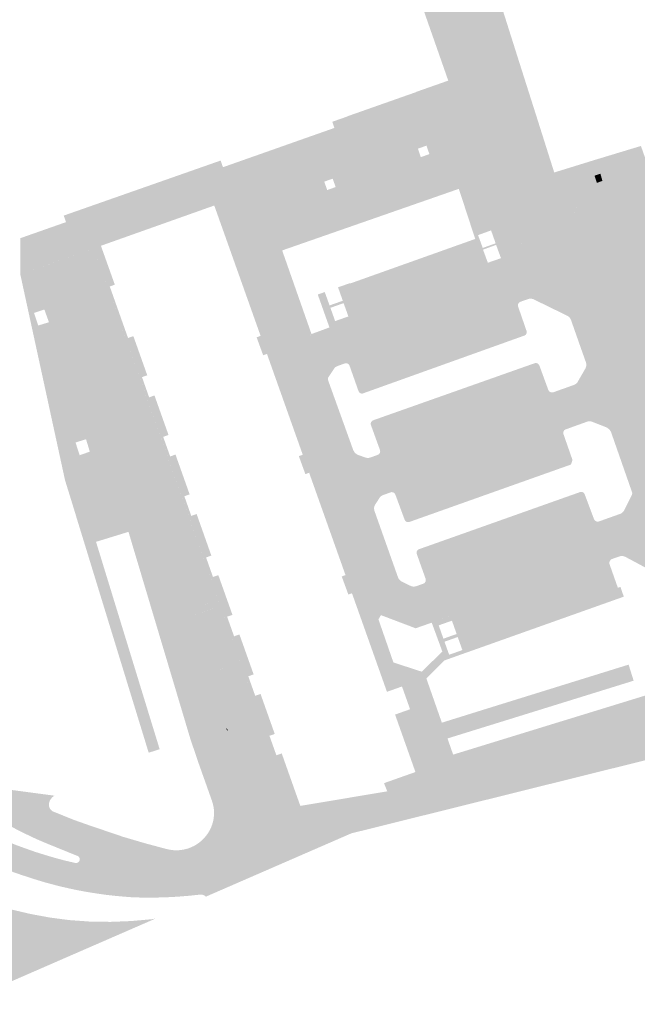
# Model space of a CAD drawing. Header units: inches. Extents: x 83221 to 84763, y 445855 to 447258.
# Tile 32 of 58: x 84163 to 84245, y 445867 to 445998. Entities that reach past the tile are written whole.
import ezdxf

# ---------------------------------------------------------------- set-up
doc = ezdxf.new("R2010")
doc.units = ezdxf.units.IN
doc.header["$MEASUREMENT"] = 0

msp = doc.modelspace()

# ---------------------------------------------------------------- hatches: boundary and pattern name
for points in [[(84188.44, 445973.22), (84173.35, 445967.86), (84172.41, 445967.53), (84162.62, 445964.05), (84162.62, 445968.87), (84168.7, 445971.01), (84168.4, 445971.88), (84189.29, 445979.21), (84189.6, 445978.32), (84204.43, 445983.55), (84219.89, 445989), (84219.59, 445989.85), (84214.1, 446005.53), (84213.29, 446007.45), (84213.18, 446007.63), (84220.94, 446010.05), (84223.21, 446010.73), (84228.96, 445992.56), (84229.49, 445990.89), (84231.44, 445984.76), (84216.88, 445980.63), (84216.69, 445981.19), (84215.55, 445980.79), (84215.74, 445980.23), (84204.4, 445976.24), (84204.21, 445976.8), (84203.08, 445976.4), (84203.28, 445975.84), (84192.26, 445969.64), (84190.7, 445974.02), (84188.44, 445973.22)], [(84219.89, 445989), (84204.43, 445983.55), (84204.15, 445984.37), (84206.17, 445985.08), (84206.16, 445985.1), (84215.33, 445988.33), (84215.32, 445988.35), (84219.59, 445989.85), (84219.89, 445989)], [(84240.12, 445976.5), (84240.73, 445974.73), (84240.74, 445974.69), (84240.75, 445974.65), (84240.75, 445974.61), (84240.76, 445974.56), (84240.76, 445974.52), (84240.75, 445974.48), (84240.74, 445974.44), (84240.73, 445974.4), (84240.71, 445974.36), (84240.7, 445974.33), (84240.68, 445974.29), (84240.65, 445974.26), (84240.62, 445974.23), (84240.6, 445974.2), (84240.56, 445974.17), (84240.53, 445974.15), (84240.5, 445974.13), (84240.46, 445974.11), (84240.42, 445974.1), (84236.79, 445973.01), (84236.7, 445972.98), (84236.59, 445972.9), (84236.5, 445972.79), (84236.43, 445972.66), (84236.4, 445972.52), (84236.41, 445972.37), (84236.6, 445971.84), (84234.69, 445971.22), (84229.89, 445969.65), (84230.11, 445968.92), (84229.65, 445968.77), (84229.54, 445968.72), (84229.44, 445968.63), (84229.36, 445968.51), (84229.32, 445968.37), (84229.31, 445968.23), (84229.44, 445967.76), (84229.46, 445967.69), (84229.48, 445967.63), (84229.49, 445967.57), (84229.5, 445967.5), (84229.51, 445967.44), (84229.51, 445967.37), (84229.51, 445967.3), (84229.51, 445967.24), (84229.5, 445967.17), (84229.48, 445967.1), (84229.46, 445967.03), (84229.44, 445966.97), (84229.15, 445966.47), (84229.1, 445966.4), (84229.04, 445966.32), (84228.98, 445966.26), (84228.91, 445966.2), (84228.84, 445966.14), (84228.76, 445966.09), (84228.68, 445966.05), (84228.6, 445966.02), (84228.51, 445965.99), (84227.51, 445965.62), (84226.89, 445965.38), (84226.61, 445966.21), (84225.96, 445967.98), (84225.9, 445968.19), (84225.29, 445969.91), (84221, 445975.44), (84197.48, 445967.24), (84201.38, 445956.12), (84201.23, 445955.99), (84201.13, 445955.86), (84201.08, 445955.76), (84198.91, 445951.88), (84198.82, 445951.53), (84198.88, 445951.1), (84192.26, 445969.64), (84203.28, 445975.84), (84203.48, 445975.28), (84204.6, 445975.68), (84204.4, 445976.24), (84215.74, 445980.23), (84215.94, 445979.66), (84217.08, 445980.07), (84216.88, 445980.63), (84231.44, 445984.76), (84233.7, 445977.62), (84239.23, 445979.33), (84239.84, 445977.46), (84239.06, 445977.2), (84239.38, 445976.24), (84240.12, 445976.5)], [(84245.24, 445981.15), (84268.8, 445914.61), (84269.93, 445911.35), (84263.88, 445909.52), (84262.7, 445912.89), (84263.12, 445913.03), (84260.68, 445919.93), (84259.7, 445922.45), (84257.9, 445927.78), (84256.58, 445931.61), (84254.9, 445936.23), (84253.62, 445939.84), (84241.31, 445974.36), (84240.42, 445974.1), (84240.46, 445974.11), (84240.5, 445974.13), (84240.53, 445974.15), (84240.56, 445974.17), (84240.6, 445974.2), (84240.62, 445974.23), (84240.65, 445974.26), (84240.68, 445974.29), (84240.7, 445974.33), (84240.71, 445974.36), (84240.73, 445974.4), (84240.74, 445974.44), (84240.75, 445974.48), (84240.76, 445974.52), (84240.76, 445974.56), (84240.75, 445974.61), (84240.75, 445974.65), (84240.74, 445974.69), (84240.73, 445974.73), (84240.12, 445976.5), (84239.84, 445977.46), (84239.23, 445979.33), (84245.24, 445981.15), (84245.24, 445981.15)], [(84239.84, 445977.46), (84240.12, 445976.5), (84239.38, 445976.24), (84239.06, 445977.2), (84239.84, 445977.46), (84239.84, 445977.46)], [(84221, 445975.44), (84225.29, 445969.91), (84223.56, 445969.28), (84224.18, 445967.57), (84225.9, 445968.19), (84225.96, 445967.98), (84224.22, 445967.34), (84224.86, 445965.6), (84226.61, 445966.21), (84226.89, 445965.38), (84226.81, 445965.35), (84225.19, 445964.75), (84225.14, 445964.74), (84225.09, 445964.73), (84225.04, 445964.72), (84224.99, 445964.72), (84224.94, 445964.73), (84224.89, 445964.74), (84224.84, 445964.75), (84224.79, 445964.76), (84224.74, 445964.79), (84224.69, 445964.81), (84224.65, 445964.85), (84224.61, 445964.88), (84224.57, 445964.92), (84224.53, 445964.96), (84224.5, 445965.01), (84223.18, 445968.77), (84221, 445975.44)], [(84198.88, 445951.1), (84210.42, 445918.76), (84210.63, 445918.68), (84210.3, 445918.11), (84212.29, 445912.38), (84212.47, 445912.32), (84216.89, 445899.88), (84214.75, 445899.12), (84212.51, 445905.44), (84214.51, 445906.15), (84213.43, 445909.18), (84211.43, 445908.47), (84206.87, 445921.32), (84206.82, 445921.46), (84206.77, 445921.59), (84206.29, 445921.42), (84205.41, 445923.83), (84205.91, 445924.01), (84205.88, 445924.1), (84205.83, 445924.24), (84201.17, 445937.36), (84201.12, 445937.51), (84201.07, 445937.64), (84200.57, 445937.45), (84199.7, 445939.85), (84200.22, 445940.04), (84200.18, 445940.15), (84200.13, 445940.29), (84195.55, 445953.19), (84195.51, 445953.33), (84195.46, 445953.46), (84194.95, 445953.28), (84194.08, 445955.67), (84194.6, 445955.86), (84194.57, 445955.97), (84194.52, 445956.11), (84190.51, 445967.4), (84188.44, 445973.22), (84190.7, 445974.02), (84198.88, 445951.1)], [(84241.31, 445974.36), (84253.62, 445939.84), (84248.64, 445938.08), (84236.6, 445971.84), (84236.43, 445972.33), (84236.42, 445972.37), (84236.41, 445972.42), (84236.41, 445972.47), (84236.41, 445972.52), (84236.41, 445972.57), (84236.42, 445972.61), (84236.44, 445972.66), (84236.45, 445972.71), (84236.47, 445972.75), (84236.5, 445972.79), (84236.53, 445972.83), (84236.56, 445972.86), (84236.59, 445972.89), (84236.63, 445972.92), (84236.66, 445972.95), (84236.7, 445972.97), (84236.75, 445972.99), (84236.79, 445973.01), (84240.42, 445974.1), (84241.31, 445974.36), (84241.31, 445974.36)], [(84234.92, 445970.48), (84230.11, 445968.92), (84229.89, 445969.65), (84234.69, 445971.22), (84234.92, 445970.48), (84234.92, 445970.48)], [(84250.15, 445937.31), (84250.67, 445935.86), (84250.96, 445934.83), (84249.92, 445934.45), (84251.57, 445929.8), (84252.65, 445930.19), (84253.08, 445928.91), (84253.53, 445927.72), (84254.01, 445926.42), (84253.21, 445926.14), (84253.13, 445926.09), (84253.06, 445925.99), (84253.02, 445925.88), (84253.03, 445925.76), (84253.05, 445925.69), (84254.54, 445921.48), (84254.57, 445921.4), (84254.65, 445921.29), (84254.75, 445921.21), (84254.87, 445921.16), (84255, 445921.13), (84255.13, 445921.15), (84255.81, 445921.38), (84256.11, 445920.48), (84256.44, 445919.47), (84256.87, 445918.18), (84256.15, 445917.92), (84256.07, 445917.88), (84256, 445917.79), (84255.95, 445917.68), (84255.95, 445917.55), (84258.13, 445911.33), (84257.9, 445911.25), (84256.07, 445910.8), (84255.89, 445911.29), (84252.74, 445920.14), (84251.69, 445923.11), (84240.4, 445954.86), (84239.36, 445957.78), (84234.92, 445970.48), (84234.69, 445971.22), (84236.6, 445971.84), (84248.64, 445938.08), (84249.72, 445938.47), (84250.15, 445937.31)], [(84234.92, 445970.48), (84239.36, 445957.78), (84236.37, 445956.73), (84235.93, 445957.98), (84235.89, 445958.07), (84235.84, 445958.16), (84235.79, 445958.24), (84235.73, 445958.32), (84235.66, 445958.39), (84235.59, 445958.45), (84235.51, 445958.5), (84235.42, 445958.55), (84232.27, 445960.09), (84229.51, 445967.37), (84229.51, 445967.44), (84229.5, 445967.5), (84229.49, 445967.57), (84229.48, 445967.63), (84229.46, 445967.69), (84229.44, 445967.76), (84229.33, 445968.18), (84229.32, 445968.23), (84229.32, 445968.28), (84229.32, 445968.32), (84229.32, 445968.37), (84229.33, 445968.42), (84229.35, 445968.46), (84229.37, 445968.5), (84229.39, 445968.55), (84229.41, 445968.59), (84229.44, 445968.62), (84229.47, 445968.66), (84229.51, 445968.69), (84229.55, 445968.72), (84229.59, 445968.74), (84229.63, 445968.76), (84229.68, 445968.78), (84230.11, 445968.92), (84234.92, 445970.48), (84234.92, 445970.48)], [(84225.19, 445964.75), (84206.91, 445958.12), (84206.96, 445958.14), (84207, 445958.17), (84207.04, 445958.2), (84207.07, 445958.23), (84207.11, 445958.27), (84207.13, 445958.31), (84207.16, 445958.36), (84207.18, 445958.4), (84207.2, 445958.45), (84207.21, 445958.5), (84207.22, 445958.55), (84207.23, 445958.6), (84207.23, 445958.65), (84207.22, 445958.7), (84207.21, 445958.75), (84206.08, 445961.94), (84206.07, 445961.99), (84206.05, 445962.05), (84206.05, 445962.11), (84206.04, 445962.18), (84206.05, 445962.24), (84206.05, 445962.3), (84206.07, 445962.36), (84206.09, 445962.41), (84206.11, 445962.47), (84206.14, 445962.52), (84206.17, 445962.58), (84206.21, 445962.62), (84206.25, 445962.67), (84206.3, 445962.71), (84206.35, 445962.75), (84206.4, 445962.78), (84206.45, 445962.81), (84206.51, 445962.83), (84223.18, 445968.77), (84224.5, 445965.01), (84224.53, 445964.96), (84224.57, 445964.92), (84224.61, 445964.88), (84224.65, 445964.85), (84224.69, 445964.81), (84224.74, 445964.79), (84224.79, 445964.76), (84224.84, 445964.75), (84224.89, 445964.74), (84224.94, 445964.73), (84224.99, 445964.72), (84225.04, 445964.72), (84225.09, 445964.73), (84225.14, 445964.74), (84225.19, 445964.75), (84225.19, 445964.75)], [(84176.9, 445939.14), (84190.11, 445903.66), (84185.28, 445902.13), (84177.02, 445929.77), (84172.7, 445928.44), (84171.87, 445940.45), (84171.37, 445942.1), (84166.43, 445957.68), (84165.82, 445959.38), (84166.71, 445965.5), (84172.41, 445967.53), (84180.83, 445943.72), (84181.06, 445940.47), (84176.9, 445939.14)], [(84188.98, 445924.01), (84190.86, 445918.72), (84190.15, 445918.47), (84191.08, 445915.86), (84191.79, 445916.11), (84193.68, 445910.79), (84192.97, 445910.54), (84193.89, 445907.94), (84194.6, 445908.19), (84196.49, 445902.86), (84195.79, 445902.61), (84196.71, 445900.02), (84197.42, 445900.27), (84197.81, 445899.17), (84196.72, 445898.8), (84194.51, 445905.06), (84172.41, 445967.53), (84173.35, 445967.86), (84175.2, 445962.68), (84174.53, 445962.44), (84176.96, 445955.58), (84177.67, 445955.83), (84179.52, 445950.62), (84178.82, 445950.37), (84179.77, 445947.68), (84180.48, 445947.93), (84182.35, 445942.67), (84181.64, 445942.42), (84182.57, 445939.81), (84183.28, 445940.06), (84185.16, 445934.76), (84184.46, 445934.51), (84185.38, 445931.89), (84186.09, 445932.15), (84188.05, 445926.61), (84187.35, 445926.36), (84188.27, 445923.76), (84188.98, 445924.01)], [(84229.51, 445967.37), (84232.27, 445960.09), (84231.3, 445960.56), (84230.99, 445960.72), (84230.91, 445960.75), (84230.84, 445960.77), (84230.76, 445960.79), (84230.68, 445960.81), (84230.6, 445960.82), (84230.53, 445960.82), (84230.45, 445960.81), (84230.37, 445960.8), (84230.29, 445960.78), (84230.21, 445960.76), (84229.35, 445960.46), (84229.19, 445960.4), (84228.64, 445960.21), (84226.81, 445965.35), (84227.51, 445965.62), (84228.51, 445965.99), (84228.6, 445966.02), (84228.68, 445966.05), (84228.76, 445966.09), (84228.84, 445966.14), (84228.91, 445966.2), (84228.98, 445966.26), (84229.04, 445966.32), (84229.1, 445966.4), (84229.15, 445966.47), (84229.44, 445966.97), (84229.46, 445967.03), (84229.48, 445967.1), (84229.5, 445967.17), (84229.51, 445967.24), (84229.51, 445967.3), (84229.51, 445967.37), (84229.51, 445967.37)], [(84171.87, 445940.45), (84172.7, 445928.44), (84181.17, 445900.83), (84179.71, 445900.36), (84170.8, 445929.4), (84170.39, 445930.73), (84170.72, 445930.83), (84171.95, 445931.21), (84171.6, 445932.36), (84170.37, 445931.98), (84170.04, 445931.88), (84170, 445932.02), (84168.57, 445936.66), (84162.62, 445964.05), (84166.71, 445965.5), (84165.82, 445959.38), (84164.44, 445958.92), (84165, 445957.24), (84166.43, 445957.68), (84171.37, 445942.1), (84169.97, 445941.67), (84170.52, 445939.97), (84171.87, 445940.45)], [(84228.64, 445960.21), (84205.83, 445952.2), (84204.88, 445951.86), (84204.8, 445951.83), (84204.73, 445951.79), (84204.66, 445951.75), (84204.59, 445951.71), (84204.53, 445951.66), (84204.48, 445951.6), (84204.42, 445951.54), (84204.38, 445951.47), (84203.65, 445950.38), (84201.39, 445956.11), (84203.78, 445956.99), (84204.08, 445957.1), (84206.91, 445958.12), (84225.19, 445964.75), (84226.81, 445965.35), (84228.64, 445960.21), (84228.64, 445960.21)], [(84206.28, 445961.39), (84205.83, 445959.74), (84205.66, 445960.22), (84203.9, 445959.6), (84204.22, 445958.71), (84203.99, 445958.54), (84203.42, 445957.98), (84202.22, 445961.37), (84203.15, 445961.7), (84203.79, 445959.92), (84205.55, 445960.54), (84204.92, 445962.33), (84206.49, 445962.88), (84206.51, 445962.83), (84206.45, 445962.81), (84206.4, 445962.78), (84206.35, 445962.75), (84206.3, 445962.71), (84206.25, 445962.67), (84206.21, 445962.62), (84206.17, 445962.58), (84206.14, 445962.52), (84206.11, 445962.47), (84206.09, 445962.41), (84206.07, 445962.36), (84206.05, 445962.3), (84206.05, 445962.24), (84206.04, 445962.18), (84206.05, 445962.11), (84206.05, 445962.05), (84206.07, 445961.99), (84206.08, 445961.94), (84206.28, 445961.39)], [(84206.28, 445961.39), (84207.21, 445958.75), (84207.22, 445958.7), (84207.23, 445958.65), (84207.23, 445958.6), (84207.22, 445958.55), (84207.21, 445958.5), (84207.2, 445958.45), (84207.18, 445958.4), (84207.16, 445958.36), (84207.13, 445958.31), (84207.11, 445958.27), (84207.07, 445958.23), (84207.04, 445958.2), (84207, 445958.17), (84206.96, 445958.14), (84206.91, 445958.12), (84204.08, 445957.1), (84203.78, 445956.99), (84203.42, 445957.98), (84203.99, 445958.54), (84204.22, 445958.71), (84204.53, 445957.83), (84206.29, 445958.45), (84205.98, 445959.34), (84205.83, 445959.74), (84206.28, 445961.39)], [(84229.71, 445955.9), (84208.28, 445948.22), (84208.24, 445948.2), (84208.2, 445948.19), (84208.15, 445948.19), (84208.11, 445948.19), (84208.06, 445948.19), (84208.02, 445948.19), (84207.98, 445948.2), (84207.94, 445948.22), (84207.9, 445948.23), (84207.86, 445948.26), (84207.82, 445948.28), (84207.79, 445948.31), (84207.75, 445948.34), (84207.72, 445948.37), (84207.7, 445948.4), (84207.68, 445948.44), (84207.66, 445948.48), (84207.64, 445948.52), (84206.45, 445951.89), (84206.44, 445951.93), (84206.42, 445951.96), (84206.39, 445952), (84206.37, 445952.03), (84206.34, 445952.07), (84206.31, 445952.1), (84206.28, 445952.12), (84206.24, 445952.15), (84206.2, 445952.17), (84206.16, 445952.18), (84206.12, 445952.2), (84206.08, 445952.21), (84206.04, 445952.22), (84206, 445952.22), (84205.95, 445952.22), (84205.91, 445952.21), (84205.87, 445952.21), (84205.83, 445952.2), (84228.64, 445960.21), (84229.19, 445960.4), (84229.15, 445960.38), (84229.11, 445960.36), (84229.07, 445960.33), (84229.03, 445960.3), (84229, 445960.26), (84228.97, 445960.23), (84228.94, 445960.19), (84228.92, 445960.14), (84228.9, 445960.1), (84228.89, 445960.05), (84228.87, 445960.01), (84228.87, 445959.96), (84228.87, 445959.91), (84228.87, 445959.86), (84228.88, 445959.81), (84228.89, 445959.77), (84230.01, 445956.53), (84230.03, 445956.49), (84230.03, 445956.45), (84230.04, 445956.41), (84230.04, 445956.36), (84230.04, 445956.32), (84230.03, 445956.28), (84230.02, 445956.23), (84230.01, 445956.19), (84229.99, 445956.15), (84229.97, 445956.11), (84229.95, 445956.08), (84229.92, 445956.04), (84229.89, 445956.01), (84229.86, 445955.98), (84229.82, 445955.96), (84229.79, 445955.93), (84229.75, 445955.91), (84229.71, 445955.9), (84229.71, 445955.9)], [(84239.36, 445957.78), (84240.4, 445954.86), (84237.4, 445953.8), (84236.37, 445956.73), (84239.36, 445957.78), (84239.36, 445957.78)], [(84207.56, 445940.02), (84209.88, 445933.42), (84209.83, 445933.34), (84209.79, 445933.26), (84209.76, 445933.17), (84209.74, 445933.09), (84209.72, 445933), (84209.72, 445932.91), (84209.72, 445932.81), (84209.73, 445932.72), (84209.75, 445932.63), (84209.77, 445932.55), (84212.9, 445923.72), (84215.25, 445916.93), (84210.63, 445918.68), (84210.42, 445918.76), (84198.88, 445951.1), (84198.82, 445951.53), (84198.91, 445951.88), (84201.08, 445955.76), (84201.11, 445955.83), (84201.16, 445955.89), (84201.21, 445955.96), (84201.26, 445956.01), (84201.32, 445956.07), (84201.39, 445956.11), (84203.65, 445950.38), (84203.62, 445950.34), (84203.6, 445950.3), (84203.59, 445950.26), (84203.58, 445950.22), (84203.57, 445950.17), (84203.57, 445950.13), (84203.57, 445950.08), (84203.57, 445950.03), (84203.58, 445949.99), (84203.6, 445949.94), (84206.95, 445940.63), (84207.18, 445940.26), (84207.56, 445940.02), (84207.56, 445940.02)], [(84240.4, 445954.86), (84251.69, 445923.11), (84248.69, 445922.06), (84248.05, 445923.83), (84244.06, 445935.04), (84241.25, 445943.09), (84237.92, 445952.34), (84237.4, 445953.8), (84240.4, 445954.86), (84240.4, 445954.86)], [(84233.55, 445948.34), (84210.2, 445940.02), (84210.24, 445940.04), (84210.29, 445940.06), (84210.33, 445940.09), (84210.36, 445940.12), (84210.4, 445940.16), (84210.43, 445940.2), (84210.45, 445940.24), (84210.48, 445940.28), (84210.49, 445940.32), (84210.51, 445940.37), (84210.52, 445940.42), (84210.52, 445940.47), (84210.53, 445940.51), (84210.52, 445940.56), (84210.52, 445940.61), (84210.5, 445940.66), (84209.3, 445943.98), (84209.29, 445944.03), (84209.28, 445944.07), (84209.27, 445944.11), (84209.27, 445944.16), (84209.27, 445944.2), (84209.28, 445944.24), (84209.29, 445944.29), (84209.3, 445944.33), (84209.32, 445944.37), (84209.34, 445944.41), (84209.37, 445944.44), (84209.39, 445944.48), (84209.42, 445944.51), (84209.45, 445944.54), (84209.49, 445944.57), (84209.53, 445944.59), (84209.57, 445944.61), (84209.61, 445944.63), (84231.08, 445952.22), (84231.12, 445952.23), (84231.16, 445952.24), (84231.21, 445952.25), (84231.25, 445952.25), (84231.29, 445952.25), (84231.34, 445952.24), (84231.38, 445952.23), (84231.42, 445952.22), (84231.46, 445952.2), (84231.5, 445952.18), (84231.53, 445952.16), (84231.57, 445952.13), (84231.6, 445952.1), (84231.63, 445952.07), (84231.66, 445952.04), (84231.68, 445952), (84231.7, 445951.96), (84231.72, 445951.92), (84232.92, 445948.64), (84232.94, 445948.6), (84232.97, 445948.56), (84233, 445948.52), (84233.03, 445948.49), (84233.06, 445948.45), (84233.1, 445948.42), (84233.14, 445948.4), (84233.19, 445948.38), (84233.23, 445948.36), (84233.27, 445948.34), (84233.32, 445948.33), (84233.37, 445948.33), (84233.41, 445948.33), (84233.46, 445948.33), (84233.51, 445948.33), (84233.55, 445948.34), (84233.55, 445948.34)], [(84237.92, 445952.34), (84241.25, 445943.09), (84241.19, 445943.2), (84241.11, 445943.3), (84241.02, 445943.4), (84240.92, 445943.5), (84240.8, 445943.59), (84240.68, 445943.67), (84240.18, 445943.87), (84238.76, 445944.42), (84238.67, 445944.45), (84238.59, 445944.47), (84238.5, 445944.49), (84238.41, 445944.49), (84238.32, 445944.49), (84238.23, 445944.48), (84238.14, 445944.46), (84238.06, 445944.43), (84236.96, 445944.04), (84236.16, 445943.75), (84234.4, 445948.65), (84235.2, 445948.93), (84236.31, 445949.33), (84236.39, 445949.36), (84236.47, 445949.4), (84236.55, 445949.45), (84236.62, 445949.5), (84236.68, 445949.56), (84236.74, 445949.63), (84236.8, 445949.7), (84236.84, 445949.77), (84237.58, 445951.06), (84237.84, 445951.51), (84237.88, 445951.59), (84237.91, 445951.67), (84237.94, 445951.75), (84237.96, 445951.83), (84237.97, 445951.92), (84237.97, 445952), (84237.97, 445952.09), (84237.96, 445952.18), (84237.94, 445952.26), (84237.92, 445952.34), (84237.92, 445952.34)], [(84235.22, 445943.41), (84211.92, 445935.03), (84210.93, 445934.67), (84210.85, 445934.64), (84210.78, 445934.61), (84210.71, 445934.57), (84210.65, 445934.52), (84210.58, 445934.46), (84210.53, 445934.41), (84210.47, 445934.34), (84210.43, 445934.28), (84209.88, 445933.42), (84207.56, 445940.02), (84208.55, 445939.67), (84208.64, 445939.64), (84208.72, 445939.63), (84208.8, 445939.61), (84208.89, 445939.61), (84208.98, 445939.61), (84209.06, 445939.63), (84209.14, 445939.64), (84209.23, 445939.67), (84210.2, 445940.02), (84233.55, 445948.34), (84234.4, 445948.65), (84236.16, 445943.75), (84235.22, 445943.41), (84235.22, 445943.41)], [(84180.83, 445943.72), (84194.51, 445905.06), (84194.28, 445904.98), (84188.77, 445919.76), (84185.15, 445918.41), (84184.84, 445919.25), (84188.46, 445920.6), (84181.06, 445940.47), (84180.83, 445943.72)], [(84234.93, 445942.78), (84236.13, 445939.34), (84235.92, 445938.73), (84214.42, 445931.09), (84214.37, 445931.08), (84214.33, 445931.07), (84214.29, 445931.06), (84214.25, 445931.06), (84214.2, 445931.06), (84214.16, 445931.07), (84214.12, 445931.08), (84214.08, 445931.09), (84214.04, 445931.11), (84214, 445931.13), (84213.96, 445931.15), (84213.93, 445931.18), (84213.9, 445931.21), (84213.87, 445931.24), (84213.84, 445931.27), (84213.82, 445931.31), (84213.8, 445931.35), (84213.78, 445931.39), (84212.55, 445934.73), (84212.53, 445934.77), (84212.51, 445934.81), (84212.49, 445934.84), (84212.46, 445934.88), (84212.43, 445934.91), (84212.4, 445934.94), (84212.37, 445934.96), (84212.33, 445934.99), (84212.3, 445935.01), (84212.26, 445935.02), (84212.22, 445935.04), (84212.18, 445935.05), (84212.13, 445935.05), (84212.09, 445935.06), (84212.05, 445935.06), (84212.01, 445935.05), (84211.96, 445935.04), (84211.92, 445935.03), (84235.22, 445943.41), (84235.18, 445943.4), (84235.14, 445943.38), (84235.11, 445943.35), (84235.07, 445943.33), (84235.04, 445943.3), (84235.01, 445943.26), (84234.99, 445943.23), (84234.96, 445943.19), (84234.95, 445943.16), (84234.93, 445943.12), (84234.92, 445943.08), (84234.91, 445943.03), (84234.9, 445942.99), (84234.9, 445942.95), (84234.9, 445942.91), (84234.91, 445942.86), (84234.91, 445942.82), (84234.93, 445942.78), (84234.93, 445942.78)], [(84183.76, 445927.39), (84186.65, 445919.93), (84184.84, 445919.25), (84185.15, 445918.41), (84186.96, 445919.08), (84189.12, 445913), (84187.4, 445912.36), (84187.93, 445910.96), (84189.65, 445911.6), (84194.54, 445898.02), (84192.49, 445897.26), (84190.11, 445903.66), (84176.9, 445939.14), (84178.98, 445939.81), (84183.24, 445928.79), (84181.52, 445928.16), (84182.05, 445926.75), (84183.76, 445927.39)], [(84181.06, 445940.47), (84188.46, 445920.6), (84186.65, 445919.93), (84183.76, 445927.39), (84185.48, 445928.03), (84184.96, 445929.43), (84183.24, 445928.79), (84178.98, 445939.81), (84181.06, 445940.47)], [(84239.64, 445931.15), (84216.27, 445922.87), (84216.32, 445922.89), (84216.36, 445922.91), (84216.4, 445922.94), (84216.43, 445922.97), (84216.47, 445923.01), (84216.5, 445923.05), (84216.52, 445923.09), (84216.55, 445923.13), (84216.57, 445923.17), (84216.58, 445923.22), (84216.59, 445923.27), (84216.6, 445923.32), (84216.6, 445923.36), (84216.6, 445923.41), (84216.59, 445923.46), (84216.58, 445923.51), (84215.4, 445926.82), (84215.39, 445926.86), (84215.38, 445926.91), (84215.37, 445926.95), (84215.37, 445926.99), (84215.37, 445927.04), (84215.38, 445927.08), (84215.39, 445927.12), (84215.4, 445927.16), (84215.42, 445927.2), (84215.44, 445927.24), (84215.46, 445927.28), (84215.49, 445927.31), (84215.52, 445927.34), (84215.55, 445927.37), (84215.59, 445927.4), (84215.62, 445927.42), (84215.66, 445927.44), (84215.7, 445927.46), (84237.12, 445935.06), (84237.17, 445935.07), (84237.21, 445935.08), (84237.25, 445935.09), (84237.29, 445935.09), (84237.34, 445935.09), (84237.38, 445935.08), (84237.42, 445935.07), (84237.46, 445935.06), (84237.5, 445935.04), (84237.54, 445935.02), (84237.58, 445935), (84237.61, 445934.97), (84237.64, 445934.94), (84237.67, 445934.91), (84237.7, 445934.88), (84237.72, 445934.84), (84237.74, 445934.8), (84237.76, 445934.76), (84239, 445931.45), (84239.02, 445931.41), (84239.05, 445931.37), (84239.08, 445931.33), (84239.11, 445931.29), (84239.15, 445931.26), (84239.19, 445931.23), (84239.23, 445931.2), (84239.27, 445931.18), (84239.31, 445931.17), (84239.36, 445931.15), (84239.41, 445931.14), (84239.45, 445931.14), (84239.5, 445931.13), (84239.54, 445931.14), (84239.59, 445931.14), (84239.64, 445931.15), (84239.64, 445931.15)], [(84244.06, 445935.04), (84248.05, 445923.83), (84243.17, 445926.44), (84243.09, 445926.47), (84243.01, 445926.5), (84242.93, 445926.53), (84242.85, 445926.54), (84242.77, 445926.55), (84242.68, 445926.55), (84242.6, 445926.55), (84242.52, 445926.54), (84242.43, 445926.52), (84242.35, 445926.49), (84240.58, 445931.49), (84241.29, 445931.74), (84242.46, 445932.16), (84242.55, 445932.19), (84242.63, 445932.24), (84242.71, 445932.29), (84242.79, 445932.35), (84242.86, 445932.42), (84242.92, 445932.49), (84242.97, 445932.57), (84243.02, 445932.65), (84244.03, 445934.68), (84244.05, 445934.73), (84244.06, 445934.78), (84244.07, 445934.82), (84244.08, 445934.87), (84244.08, 445934.91), (84244.08, 445934.96), (84244.07, 445935), (84244.06, 445935.04), (84244.06, 445935.04)], [(84170.37, 445931.98), (84171.6, 445932.36), (84171.95, 445931.21), (84170.72, 445930.83), (84170.39, 445930.73), (84170.05, 445931.83), (84170.04, 445931.88), (84170.37, 445931.98), (84170.37, 445931.98)], [(84241.35, 445926.14), (84220.41, 445918.75), (84218, 445917.9), (84217.39, 445917.68), (84215.25, 445916.93), (84212.9, 445923.72), (84212.94, 445923.63), (84212.98, 445923.55), (84213.03, 445923.47), (84213.09, 445923.39), (84213.15, 445923.34), (84213.21, 445923.28), (84213.27, 445923.23), (84213.34, 445923.19), (84213.41, 445923.15), (84214.57, 445922.58), (84214.65, 445922.55), (84214.72, 445922.53), (84214.8, 445922.51), (84214.88, 445922.49), (84214.96, 445922.48), (84215.03, 445922.48), (84215.11, 445922.49), (84215.19, 445922.5), (84215.27, 445922.52), (84215.35, 445922.54), (84216.27, 445922.87), (84239.64, 445931.15), (84240.58, 445931.49), (84242.35, 445926.49), (84241.35, 445926.14), (84241.35, 445926.14)], [(84185.48, 445928.03), (84182.05, 445926.75), (84181.52, 445928.16), (84184.96, 445929.43), (84185.48, 445928.03), (84185.48, 445928.03)], [(84241.87, 445921.68), (84232.93, 445918.46), (84230.81, 445917.7), (84223.05, 445914.9), (84223, 445914.88), (84222.94, 445914.87), (84222.87, 445914.86), (84222.81, 445914.86), (84222.75, 445914.86), (84222.69, 445914.87), (84222.63, 445914.88), (84222.57, 445914.9), (84222.52, 445914.92), (84222.46, 445914.95), (84222.41, 445914.98), (84222.36, 445915.02), (84222.32, 445915.06), (84222.28, 445915.11), (84222.24, 445915.16), (84222.21, 445915.21), (84222.18, 445915.27), (84222.16, 445915.32), (84221.05, 445918.45), (84221.03, 445918.49), (84221, 445918.53), (84220.97, 445918.57), (84220.94, 445918.61), (84220.91, 445918.64), (84220.87, 445918.67), (84220.83, 445918.7), (84220.79, 445918.72), (84220.74, 445918.74), (84220.7, 445918.75), (84220.65, 445918.76), (84220.6, 445918.77), (84220.55, 445918.77), (84220.5, 445918.77), (84220.46, 445918.76), (84220.41, 445918.75), (84241.35, 445926.14), (84241.3, 445926.11), (84241.26, 445926.08), (84241.22, 445926.04), (84241.18, 445926), (84241.15, 445925.95), (84241.12, 445925.91), (84241.09, 445925.86), (84241.07, 445925.81), (84241.06, 445925.76), (84241.05, 445925.71), (84241.04, 445925.66), (84241.04, 445925.6), (84241.04, 445925.55), (84241.05, 445925.5), (84242.17, 445922.32), (84242.18, 445922.28), (84242.19, 445922.24), (84242.2, 445922.19), (84242.2, 445922.15), (84242.2, 445922.11), (84242.19, 445922.06), (84242.18, 445922.02), (84242.17, 445921.98), (84242.15, 445921.94), (84242.13, 445921.9), (84242.11, 445921.86), (84242.08, 445921.83), (84242.05, 445921.8), (84242.02, 445921.77), (84241.99, 445921.74), (84241.95, 445921.72), (84241.91, 445921.7), (84241.87, 445921.68), (84241.87, 445921.68)], [(84242.96, 445921.14), (84222.37, 445913.82), (84221.01, 445913.34), (84220.8, 445913.79), (84221.47, 445914.03), (84220.85, 445915.77), (84219.97, 445915.45), (84219.83, 445915.86), (84220.71, 445916.17), (84220.08, 445917.94), (84219.2, 445917.63), (84218.89, 445918.21), (84220.41, 445918.75), (84220.46, 445918.76), (84220.5, 445918.77), (84220.55, 445918.77), (84220.6, 445918.77), (84220.65, 445918.76), (84220.7, 445918.75), (84220.74, 445918.74), (84220.79, 445918.72), (84220.83, 445918.7), (84220.87, 445918.67), (84220.91, 445918.64), (84220.94, 445918.61), (84220.97, 445918.57), (84221, 445918.53), (84221.03, 445918.49), (84221.05, 445918.45), (84222.16, 445915.32), (84222.18, 445915.27), (84222.21, 445915.21), (84222.24, 445915.16), (84222.28, 445915.11), (84222.32, 445915.06), (84222.36, 445915.02), (84222.41, 445914.98), (84222.46, 445914.95), (84222.52, 445914.92), (84222.57, 445914.9), (84222.63, 445914.88), (84222.69, 445914.87), (84222.75, 445914.86), (84222.81, 445914.86), (84222.87, 445914.86), (84222.94, 445914.87), (84223, 445914.88), (84223.05, 445914.9), (84230.81, 445917.7), (84232.93, 445918.46), (84241.87, 445921.68), (84241.91, 445921.7), (84241.95, 445921.72), (84241.99, 445921.74), (84242.02, 445921.77), (84242.05, 445921.8), (84242.08, 445921.83), (84242.11, 445921.86), (84242.13, 445921.9), (84242.15, 445921.94), (84242.17, 445921.98), (84242.18, 445922.02), (84242.19, 445922.06), (84242.2, 445922.11), (84242.2, 445922.15), (84242.2, 445922.19), (84242.19, 445922.24), (84242.18, 445922.28), (84242.17, 445922.32), (84242.51, 445922.45), (84242.96, 445921.14)], [(84188.77, 445919.76), (84194.28, 445904.98), (84196.58, 445898.78), (84194.54, 445898.02), (84189.65, 445911.6), (84191.36, 445912.24), (84190.84, 445913.64), (84189.12, 445913), (84186.96, 445919.08), (84188.77, 445919.76)], [(84221.01, 445913.34), (84219.09, 445912.65), (84216.68, 445910.24), (84216.07, 445911.15), (84218.8, 445913.84), (84217.39, 445917.68), (84218, 445917.9), (84218.89, 445918.21), (84219.2, 445917.63), (84218.32, 445917.32), (84218.95, 445915.54), (84219.83, 445915.86), (84219.97, 445915.45), (84219.09, 445915.14), (84219.71, 445913.41), (84220.8, 445913.79), (84221.01, 445913.34)], [(84190.84, 445913.64), (84191.36, 445912.24), (84187.93, 445910.96), (84187.4, 445912.36), (84190.84, 445913.64), (84190.84, 445913.64)], [(84198.91, 445889.56), (84199.06, 445892.2), (84200.23, 445892.4), (84211.71, 445894.38), (84215.9, 445895.89), (84215.22, 445897.79), (84214.75, 445899.12), (84216.89, 445899.88), (84212.47, 445912.32), (84216.07, 445911.15), (84216.68, 445910.24), (84218.74, 445904.36), (84219.49, 445902.26), (84220.24, 445900.11), (84221.14, 445897.61), (84222.04, 445895.08), (84198.91, 445889.56)], [(84243.6, 445912.09), (84244.27, 445909.95), (84219.49, 445902.26), (84218.74, 445904.36), (84224.83, 445906.26), (84243.6, 445912.09), (84243.6, 445912.09)], [(84223.39, 445898.84), (84224.24, 445896.2), (84224.25, 445896.16), (84224.25, 445896.11), (84224.25, 445896.07), (84224.24, 445896.03), (84224.23, 445895.98), (84224.22, 445895.94), (84224.2, 445895.9), (84224.19, 445895.86), (84224.16, 445895.83), (84224.14, 445895.79), (84224.11, 445895.76), (84224.07, 445895.73), (84224.04, 445895.7), (84224, 445895.68), (84223.96, 445895.66), (84223.92, 445895.64), (84223.88, 445895.63), (84223.84, 445895.62), (84222.04, 445895.08), (84221.14, 445897.61), (84220.24, 445900.11), (84250.81, 445909.51), (84250.87, 445908.91), (84252.19, 445904.51), (84252.28, 445904.23), (84251.64, 445904.05), (84251.86, 445903.28), (84251.82, 445903.27), (84251.78, 445903.26), (84251.74, 445903.26), (84251.69, 445903.26), (84251.65, 445903.26), (84251.61, 445903.27), (84251.57, 445903.28), (84251.53, 445903.3), (84251.49, 445903.31), (84251.46, 445903.33), (84251.42, 445903.36), (84251.39, 445903.38), (84251.36, 445903.41), (84251.33, 445903.44), (84251.31, 445903.48), (84251.28, 445903.51), (84251.27, 445903.55), (84251.25, 445903.59), (84250.24, 445907.03), (84250.23, 445907.07), (84250.21, 445907.11), (84250.19, 445907.15), (84250.17, 445907.19), (84250.14, 445907.22), (84250.11, 445907.26), (84250.07, 445907.28), (84250.04, 445907.31), (84250, 445907.33), (84249.96, 445907.35), (84249.92, 445907.37), (84249.88, 445907.38), (84249.83, 445907.39), (84249.79, 445907.39), (84249.75, 445907.39), (84249.7, 445907.39), (84249.66, 445907.38), (84249.62, 445907.37), (84223.81, 445899.4), (84223.71, 445899.37), (84223.67, 445899.35), (84223.63, 445899.34), (84223.6, 445899.31), (84223.56, 445899.29), (84223.53, 445899.26), (84223.5, 445899.23), (84223.48, 445899.2), (84223.45, 445899.16), (84223.43, 445899.13), (84223.42, 445899.09), (84223.4, 445899.05), (84223.39, 445899.01), (84223.39, 445898.97), (84223.38, 445898.92), (84223.39, 445898.88), (84223.39, 445898.84), (84223.39, 445898.84)], [(84251.86, 445903.28), (84224.72, 445894.78), (84224.24, 445896.2), (84223.39, 445898.84), (84223.39, 445898.88), (84223.38, 445898.92), (84223.39, 445898.97), (84223.39, 445899.01), (84223.4, 445899.05), (84223.42, 445899.09), (84223.43, 445899.13), (84223.45, 445899.16), (84223.48, 445899.2), (84223.5, 445899.23), (84223.53, 445899.26), (84223.56, 445899.29), (84223.6, 445899.31), (84223.63, 445899.34), (84223.67, 445899.35), (84223.71, 445899.37), (84223.81, 445899.4), (84249.62, 445907.37), (84249.66, 445907.38), (84249.7, 445907.39), (84249.75, 445907.39), (84249.79, 445907.39), (84249.83, 445907.39), (84249.88, 445907.38), (84249.92, 445907.37), (84249.96, 445907.35), (84250, 445907.33), (84250.04, 445907.31), (84250.07, 445907.28), (84250.11, 445907.26), (84250.14, 445907.22), (84250.17, 445907.19), (84250.19, 445907.15), (84250.21, 445907.11), (84250.23, 445907.07), (84250.24, 445907.03), (84251.25, 445903.59), (84251.27, 445903.55), (84251.28, 445903.51), (84251.31, 445903.48), (84251.33, 445903.44), (84251.36, 445903.41), (84251.39, 445903.38), (84251.42, 445903.36), (84251.46, 445903.33), (84251.49, 445903.31), (84251.53, 445903.3), (84251.57, 445903.28), (84251.61, 445903.27), (84251.65, 445903.26), (84251.69, 445903.26), (84251.74, 445903.26), (84251.78, 445903.26), (84251.82, 445903.27), (84251.86, 445903.28), (84251.86, 445903.28)], [(84194.51, 445905.06), (84196.72, 445898.8), (84196.58, 445898.78), (84194.28, 445904.98), (84194.51, 445905.06)], [(84190.25, 445903.29), (84192.49, 445897.26), (84187.5, 445895.74), (84186.35, 445898.98), (84185.9, 445900.31), (84185.28, 445902.13), (84190.11, 445903.66), (84190.11, 445903.66), (84190.1, 445903.65), (84190.1, 445903.63), (84190.09, 445903.62), (84190.09, 445903.61), (84190.08, 445903.59), (84190.08, 445903.58), (84190.08, 445903.56), (84190.07, 445903.55), (84190.07, 445903.53), (84190.07, 445903.51), (84190.08, 445903.5), (84190.08, 445903.48), (84190.08, 445903.47), (84190.09, 445903.45), (84190.09, 445903.43), (84190.1, 445903.42), (84190.11, 445903.41), (84190.12, 445903.39), (84190.13, 445903.38), (84190.14, 445903.37), (84190.15, 445903.35), (84190.16, 445903.34), (84190.17, 445903.33), (84190.19, 445903.32), (84190.2, 445903.31), (84190.22, 445903.31), (84190.23, 445903.3), (84190.25, 445903.29)], [(84190.11, 445903.66), (84190.25, 445903.29), (84190.23, 445903.3), (84190.22, 445903.31), (84190.2, 445903.31), (84190.19, 445903.32), (84190.17, 445903.33), (84190.16, 445903.34), (84190.15, 445903.35), (84190.14, 445903.37), (84190.13, 445903.38), (84190.12, 445903.39), (84190.11, 445903.41), (84190.1, 445903.42), (84190.09, 445903.43), (84190.09, 445903.45), (84190.08, 445903.47), (84190.08, 445903.48), (84190.08, 445903.5), (84190.07, 445903.51), (84190.07, 445903.53), (84190.07, 445903.55), (84190.08, 445903.56), (84190.08, 445903.58), (84190.08, 445903.59), (84190.09, 445903.61), (84190.09, 445903.62), (84190.1, 445903.63), (84190.1, 445903.65), (84190.11, 445903.66)], [(84252.51, 445903.46), (84253.19, 445901.19), (84206.67, 445889.62), (84210.52, 445890.68), (84221.53, 445893.8), (84224.72, 445894.78), (84251.86, 445903.28), (84252.51, 445903.46)], [(84197.81, 445899.17), (84199.16, 445895.35), (84198.08, 445894.97), (84196.72, 445898.8), (84197.81, 445899.17)], [(84186.3, 445888.3), (84186.47, 445888.42), (84186.79, 445888.7), (84187.09, 445889), (84187.37, 445889.32), (84187.61, 445889.66), (84187.83, 445890.03), (84188.01, 445890.4), (84188.16, 445890.8), (84188.28, 445891.2), (84188.36, 445891.61), (84188.4, 445892.01), (84188.41, 445892.41), (84188.39, 445892.82), (84188.33, 445893.21), (84188.24, 445893.61), (84188.12, 445893.99), (84187.5, 445895.74), (84192.49, 445897.26), (84196.58, 445898.78), (84196.72, 445898.8), (84198.08, 445894.97), (84199.06, 445892.2), (84198.91, 445889.56), (84186.3, 445888.3)], [(84215.9, 445895.89), (84211.71, 445894.38), (84200.23, 445892.4), (84199.06, 445892.2), (84198.08, 445894.97), (84199.16, 445895.35), (84199.9, 445893.28), (84200.07, 445892.8), (84211.6, 445894.84), (84211.47, 445895.22), (84211.04, 445896.31), (84215.22, 445897.79), (84215.9, 445895.89), (84215.9, 445895.89)], [(84156.6, 445896.05), (84156.96, 445895.69), (84157.33, 445895.35), (84157.71, 445895.02), (84158.13, 445894.69), (84158.55, 445894.38), (84158.99, 445894.09), (84159.62, 445893.75), (84160.26, 445893.41), (84160.89, 445893.07), (84161.72, 445892.62), (84162.55, 445892.16), (84163.38, 445891.71), (84164.71, 445891.06), (84166.05, 445890.44), (84167.4, 445889.86), (84168.83, 445889.3), (84170.28, 445888.77), (84171.74, 445888.28), (84181.23, 445885.05), (84181.38, 445885), (84181.53, 445884.94), (84181.69, 445884.89), (84181.85, 445884.85), (84182.01, 445884.82), (84182.17, 445884.79), (84182.34, 445884.77), (84182.5, 445884.75), (84182.67, 445884.74), (84182.83, 445884.73), (84183, 445884.73), (84183.16, 445884.73), (84182, 445884.64), (84180.83, 445884.58), (84179.66, 445884.56), (84178.33, 445884.58), (84177.01, 445884.64), (84175.68, 445884.76), (84174.77, 445884.88), (84173.87, 445885), (84172.96, 445885.14), (84171.95, 445885.31), (84170.95, 445885.49), (84169.95, 445885.68), (84169.99, 445885.67), (84170.04, 445885.67), (84170.08, 445885.68), (84170.13, 445885.69), (84170.17, 445885.7), (84170.22, 445885.71), (84170.26, 445885.73), (84170.3, 445885.76), (84170.34, 445885.78), (84170.37, 445885.81), (84170.41, 445885.84), (84170.44, 445885.88), (84170.46, 445885.92), (84170.49, 445885.96), (84170.51, 445886), (84170.52, 445886.04), (84170.53, 445886.09), (84170.54, 445886.13), (84170.54, 445886.18), (84170.54, 445886.22), (84170.53, 445886.26), (84170.52, 445886.31), (84170.5, 445886.35), (84170.48, 445886.39), (84170.46, 445886.43), (84170.44, 445886.47), (84170.41, 445886.5), (84170.38, 445886.53), (84170.34, 445886.56), (84170.3, 445886.59), (84170.26, 445886.61), (84170.22, 445886.62), (84166.53, 445888.12), (84165.77, 445888.43), (84165.01, 445888.76), (84164.26, 445889.1), (84163.49, 445889.47), (84162.73, 445889.84), (84161.97, 445890.23), (84160.21, 445891.18), (84157.59, 445892.68), (84157.11, 445893), (84156.65, 445893.35), (84156.21, 445893.72), (84155.85, 445894.04), (84155.51, 445894.39), (84155.19, 445894.75), (84156.6, 445896.05), (84156.6, 445896.05)], [(84198.82, 445888.13), (84187.06, 445885.57), (84187.16, 445885.11), (84186.16, 445884.96), (84183.16, 445884.73), (84183, 445884.73), (84182.83, 445884.73), (84182.67, 445884.74), (84182.5, 445884.75), (84182.34, 445884.77), (84182.17, 445884.79), (84182.01, 445884.82), (84181.85, 445884.85), (84181.69, 445884.89), (84181.53, 445884.94), (84181.38, 445885), (84181.23, 445885.05), (84171.74, 445888.28), (84170.28, 445888.77), (84168.83, 445889.3), (84167.4, 445889.86), (84166.05, 445890.44), (84164.71, 445891.06), (84163.38, 445891.71), (84162.55, 445892.16), (84161.72, 445892.62), (84160.89, 445893.07), (84160.26, 445893.41), (84159.62, 445893.75), (84158.99, 445894.09), (84158.55, 445894.38), (84158.13, 445894.69), (84157.71, 445895.02), (84157.33, 445895.35), (84156.96, 445895.69), (84156.6, 445896.05), (84167.17, 445894.64), (84167.05, 445894.57), (84166.94, 445894.48), (84166.84, 445894.39), (84166.75, 445894.28), (84166.67, 445894.17), (84166.59, 445894.06), (84166.53, 445893.93), (84166.48, 445893.8), (84166.46, 445893.72), (84166.44, 445893.63), (84166.42, 445893.54), (84166.42, 445893.45), (84166.42, 445893.37), (84166.44, 445893.28), (84166.45, 445893.19), (84166.48, 445893.11), (84166.51, 445893.03), (84166.56, 445892.94), (84166.6, 445892.87), (84166.66, 445892.8), (84166.72, 445892.73), (84166.78, 445892.67), (84166.86, 445892.61), (84166.93, 445892.56), (84167.01, 445892.52), (84167.1, 445892.49), (84169.69, 445891.44), (84171.55, 445890.78), (84176.31, 445889.16), (84179.2, 445888.31), (84182.08, 445887.54), (84182.49, 445887.45), (84182.91, 445887.39), (84183.33, 445887.37), (84183.74, 445887.38), (84184.16, 445887.43), (84184.57, 445887.51), (84184.98, 445887.62), (84185.37, 445887.77), (84185.76, 445887.96), (84186.12, 445888.17), (84186.3, 445888.3), (84198.91, 445889.56), (84198.82, 445888.13)], [(84221.53, 445893.8), (84210.52, 445890.68), (84206.67, 445889.62), (84206.65, 445889.61), (84206.65, 445889.61), (84200.9, 445888.14), (84198.92, 445887.66), (84198.82, 445888.13), (84198.91, 445889.56), (84222.04, 445895.08), (84223.84, 445895.62), (84223.88, 445895.63), (84223.92, 445895.64), (84223.96, 445895.66), (84224, 445895.68), (84224.04, 445895.7), (84224.07, 445895.73), (84224.11, 445895.76), (84224.14, 445895.79), (84224.16, 445895.83), (84224.19, 445895.86), (84224.2, 445895.9), (84224.22, 445895.94), (84224.23, 445895.98), (84224.24, 445896.03), (84224.25, 445896.07), (84224.25, 445896.11), (84224.25, 445896.16), (84224.24, 445896.2), (84224.72, 445894.78), (84221.53, 445893.8)], [(84211.47, 445895.22), (84211.6, 445894.84), (84200.07, 445892.8), (84199.9, 445893.28), (84211.47, 445895.22), (84211.47, 445895.22)], [(84206.65, 445889.61), (84187.33, 445881.2), (84187.3, 445881.22), (84187.24, 445881.28), (84187.16, 445881.33), (84187.08, 445881.37), (84187, 445881.41), (84186.91, 445881.44), (84186.82, 445881.46), (84186.74, 445881.47), (84186.64, 445881.48), (84186.55, 445881.47), (84185.04, 445881.31), (84183.52, 445881.19), (84182, 445881.11), (84180.51, 445881.07), (84179.02, 445881.07), (84177.53, 445881.11), (84176.37, 445881.2), (84175.2, 445881.31), (84174.04, 445881.44), (84172.69, 445881.63), (84171.34, 445881.85), (84170, 445882.1), (84168.95, 445882.33), (84167.9, 445882.57), (84166.86, 445882.84), (84165.83, 445883.12), (84164.8, 445883.43), (84163.78, 445883.76), (84162.67, 445884.12), (84161.56, 445884.51), (84160.47, 445884.92), (84159.39, 445885.36), (84158.32, 445885.83), (84157.26, 445886.32), (84156.71, 445886.59), (84156.17, 445886.86), (84155.62, 445887.14), (84155.09, 445887.42), (84154.55, 445887.72), (84154.02, 445888.02), (84153.74, 445888.17), (84153.47, 445888.33), (84153.19, 445888.49), (84152.92, 445888.66), (84152.64, 445888.83), (84152.37, 445888.99), (84154.24, 445892), (84155.07, 445891.51), (84155.91, 445891.03), (84156.76, 445890.56), (84158.1, 445889.86), (84159.47, 445889.19), (84160.84, 445888.55), (84162.11, 445888.05), (84163.38, 445887.59), (84164.66, 445887.14), (84165.94, 445886.74), (84167.23, 445886.36), (84168.53, 445886.01), (84169.95, 445885.68), (84170.95, 445885.49), (84171.95, 445885.31), (84172.96, 445885.14), (84173.87, 445885), (84174.77, 445884.88), (84175.68, 445884.76), (84177.01, 445884.64), (84178.33, 445884.58), (84179.66, 445884.56), (84180.83, 445884.58), (84182, 445884.64), (84183.16, 445884.73), (84186.16, 445884.96), (84187.16, 445885.11), (84198.92, 445887.66), (84200.9, 445888.14), (84206.65, 445889.61), (84206.65, 445889.61)], [(84198.92, 445887.66), (84187.16, 445885.11), (84187.06, 445885.57), (84198.82, 445888.13), (84198.92, 445887.66), (84198.92, 445887.66)], [(84180.6, 445878.27), (84168.66, 445873.07), (84167.89, 445873.16), (84167.17, 445873.26), (84166.46, 445873.37), (84165.75, 445873.49), (84165.1, 445873.62), (84164.45, 445873.77), (84163.8, 445873.93), (84159.2, 445874.09), (84158.03, 445874.15), (84156.86, 445874.22), (84155.7, 445874.3), (84154.55, 445874.39), (84153.41, 445874.5), (84152.26, 445874.61), (84151.84, 445874.65), (84151.42, 445874.7), (84151, 445874.75), (84150.59, 445874.81), (84150.18, 445874.88), (84149.77, 445874.96), (84148.06, 445875.35), (84148.11, 445875.35), (84148.17, 445875.35), (84148.22, 445875.35), (84148.27, 445875.36), (84148.32, 445875.38), (84148.37, 445875.4), (84148.41, 445875.42), (84148.45, 445875.44), (84148.49, 445875.47), (84148.53, 445875.5), (84148.57, 445875.54), (84148.6, 445875.58), (84148.62, 445875.62), (84148.64, 445875.65), (84148.65, 445875.69), (84148.66, 445875.74), (84148.67, 445875.78), (84148.67, 445875.82), (84148.67, 445875.86), (84148.67, 445875.9), (84148.66, 445875.95), (84148.65, 445875.99), (84148.63, 445876.03), (84148.62, 445876.06), (84148.6, 445876.1), (84148.57, 445876.14), (84146.56, 445879.7), (84146.43, 445879.93), (84146.29, 445880.16), (84146.14, 445880.38), (84145.98, 445880.6), (84145.82, 445880.81), (84145.64, 445881.01), (84145.78, 445881.07), (84146.72, 445880.5), (84149.17, 445884.5), (84149.48, 445884.31), (84149.8, 445884.12), (84150.12, 445883.95), (84150.45, 445883.79), (84150.78, 445883.63), (84151.12, 445883.48), (84151.57, 445883.25), (84152.02, 445883.02), (84152.47, 445882.79), (84152.92, 445882.57), (84153.38, 445882.35), (84153.84, 445882.14), (84156.33, 445881.12), (84158.87, 445880.24), (84161.46, 445879.48), (84163.98, 445878.89), (84166.53, 445878.42), (84169.09, 445878.08), (84171.86, 445877.88), (84174.64, 445877.84), (84177.42, 445877.95), (84180.09, 445878.19), (84180.6, 445878.27), (84180.6, 445878.27)], [(84168.66, 445873.07), (84166.39, 445872.08), (84164.55, 445872.09), (84162.52, 445872.16), (84160.52, 445872.22), (84158.52, 445872.31), (84156.52, 445872.44), (84154.41, 445872.6), (84152.3, 445872.81), (84150.19, 445873.04), (84145.28, 445874.11), (84144.36, 445874.34), (84143.21, 445874.62), (84143.6, 445876.35), (84143.69, 445876.33), (84148.06, 445875.35), (84149.77, 445874.96), (84150.18, 445874.88), (84150.59, 445874.81), (84151, 445874.75), (84151.42, 445874.7), (84151.84, 445874.65), (84152.26, 445874.61), (84153.41, 445874.5), (84154.55, 445874.39), (84155.7, 445874.3), (84156.86, 445874.22), (84158.03, 445874.15), (84159.2, 445874.09), (84163.8, 445873.93), (84164.45, 445873.77), (84165.1, 445873.62), (84165.75, 445873.49), (84166.46, 445873.37), (84167.17, 445873.26), (84167.89, 445873.16), (84168.66, 445873.07), (84168.66, 445873.07)], [(84166.39, 445872.08), (84154.42, 445866.86), (84154.42, 445866.86), (84154.33, 445866.87), (84154.24, 445866.89), (84154.15, 445866.92), (84154.06, 445866.95), (84153.98, 445866.99), (84153.9, 445867.04), (84153.82, 445867.1), (84153.75, 445867.16), (84153.69, 445867.23), (84153.63, 445867.31), (84153.58, 445867.39), (84150.5, 445872.81), (84150.19, 445873.04), (84152.3, 445872.81), (84154.41, 445872.6), (84156.52, 445872.44), (84158.52, 445872.31), (84160.52, 445872.22), (84162.52, 445872.16), (84164.55, 445872.09), (84166.39, 445872.08), (84166.39, 445872.08)]]:
    msp.add_hatch(color=256).paths.add_polyline_path(points, flags=0)

doc.saveas('drawing.dxf')
